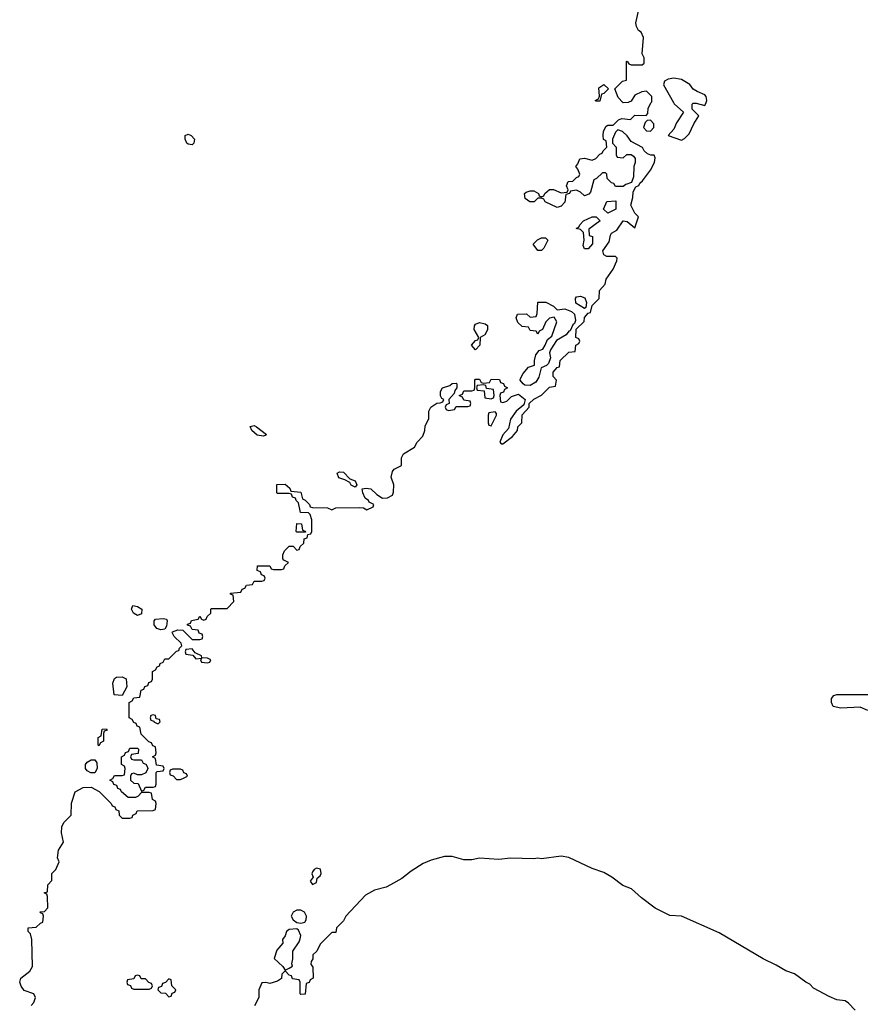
# Model space of a CAD drawing. Header units: inches. Extents: x 2789275 to 2951659, y 860290 to 1033804.
# Tile 128 of 256: x 2843263 to 2847606, y 995356 to 1000426. Entities that reach past the tile are written whole.
import ezdxf

# ---------------------------------------------------------------- set-up
doc = ezdxf.new("R2010")
doc.units = ezdxf.units.IN
doc.header["$MEASUREMENT"] = 0
doc.layers.add('C8040', color=7, linetype='Continuous')
doc.layers.add('C8949', color=7, linetype='Continuous')

msp = doc.modelspace()

# ---------------------------------------------------------------- linework, layer by layer
at = {"layer": 'C8040', "color": 2, "elevation": 6}
for points in [[(2846368.1, 1000000), (2846344.7, 1000024.7), (2846326, 1000070), (2846366, 1000110), (2846386, 1000114), (2846386, 1000210), (2846390, 1000212), (2846398, 1000198), (2846410, 1000194), (2846467.3, 1000192.7), (2846478, 1000202), (2846478, 1000230), (2846468, 1000250), (2846474.6, 1000334.6), (2846462, 1000362), (2846448.7, 1000370), (2846438, 1000390), (2846435.3, 1000410), (2846448, 1000470)], [(2846796.6, 1000000), (2846800.9, 1000010), (2846797.2, 1000030), (2846790, 1000039), (2846750, 1000055.3), (2846730, 1000068.7), (2846712.5, 1000092.5), (2846670, 1000117.2), (2846630, 1000124), (2846600.7, 1000119.3), (2846582, 1000110), (2846578, 1000090), (2846628.5, 1000000)], [(2846514.4, 1000000), (2846516.4, 1000003.6), (2846518, 1000030), (2846490, 1000058), (2846465.4, 1000054.6), (2846430, 1000038), (2846410, 1000006), (2846399.6, 1000000.4), (2846394.7, 1000000)]]:
    msp.add_lwpolyline(points, dxfattribs=at)
msp.add_lwpolyline([(2846230, 1000006), (2846226, 1000010), (2846242, 1000018), (2846247.3, 1000032.7), (2846244.7, 1000075.3), (2846270, 1000092), (2846294, 1000070), (2846270, 1000046), (2846258, 1000042), (2846250, 1000006)], close=True, dxfattribs=at)
at = {"layer": 'C8949', "color": 2}
for points, elevation in [([(2843322, 995350), (2843334.8, 995365.2), (2843344, 995390), (2843335.3, 995410), (2843286.3, 995426.3), (2843270, 995449), (2843262.7, 995470), (2843269, 995491), (2843314.6, 995525.4), (2843328, 995550), (2843326, 995690), (2843318, 995718), (2843306, 995730), (2843306, 995750), (2843347.3, 995752.7), (2843370, 995774), (2843382, 995778), (2843386, 995810), (2843382, 995822), (2843370, 995826), (2843368.4, 995831.6), (2843390, 995834), (2843407.3, 995852.7), (2843406, 995910), (2843402, 995922), (2843388, 995930), (2843406, 995934), (2843408, 995970), (2843427.3, 995992.7), (2843428.7, 996030), (2843448, 996050), (2843466, 996090), (2843458, 996110), (2843462, 996150), (2843488.7, 996190), (2843478, 996238), (2843479, 996270), (2843490, 996292), (2843528, 996330), (2843529.1, 996390.9), (2843548.7, 996450), (2843590, 996472), (2843630, 996474), (2843671.3, 996451.3), (2843734, 996390), (2843738, 996378), (2843752.7, 996372.7), (2843758, 996358), (2843772.7, 996352.7), (2843774, 996330), (2843790, 996314), (2843830, 996314), (2843842, 996318), (2843846, 996330), (2843862, 996338), (2843868, 996352), (2843950, 996354), (2843962, 996358), (2843966, 996390), (2843962, 996402), (2843946, 996410), (2843942, 996442), (2843930, 996446), (2843890, 996446), (2843872.7, 996427.3), (2843859.6, 996420.4), (2843820.4, 996420.4), (2843786, 996450), (2843782, 996462), (2843767.3, 996467.3), (2843762, 996482), (2843748, 996488), (2843742, 996502), (2843726, 996510), (2843742, 996518), (2843750, 996534), (2843790, 996534), (2843802, 996538), (2843806, 996570), (2843802, 996582), (2843786, 996590), (2843786, 996630), (2843802, 996638), (2843807.3, 996652.7), (2843822, 996658), (2843830, 996674), (2843870, 996674), (2843874, 996670), (2843872.7, 996647.3), (2843838, 996642), (2843834, 996630), (2843838, 996618), (2843850, 996614), (2843890, 996614), (2843898, 996598), (2843912.7, 996592.7), (2843919.6, 996579.6), (2843922, 996570), (2843912.7, 996547.3), (2843890, 996538), (2843870, 996538), (2843850, 996546), (2843838, 996542), (2843834, 996530), (2843834, 996510), (2843850, 996494), (2843872, 996492), (2843890, 996454), (2843902, 996458), (2843910, 996474), (2843950, 996474), (2843962, 996478), (2843966, 996490), (2843966, 996550), (2843970, 996554), (2844002, 996558), (2844006, 996570), (2844002, 996582), (2843967.3, 996587.3), (2843962, 996622), (2843946, 996630), (2843962, 996638), (2843966, 996650), (2843962, 996682), (2843947.3, 996687.3), (2843942, 996702), (2843927.3, 996707.3), (2843887.3, 996747.3), (2843882, 996782), (2843867.3, 996787.3), (2843862, 996802), (2843850, 996806), (2843842, 996822), (2843826, 996830), (2843826, 996910), (2843842, 996918), (2843850, 996934), (2843882, 996938), (2843887.3, 996972.7), (2843902, 996978), (2843907.3, 996992.7), (2843922, 996998), (2843927.3, 997012.7), (2843942, 997018), (2843946, 997030), (2843946, 997070), (2843962, 997078), (2843970, 997094), (2843982, 997098), (2843986, 997110), (2844002, 997118), (2844010, 997134), (2844030, 997134), (2844070, 997174), (2844082, 997178), (2844086, 997190), (2844098, 997202), (2844094.6, 997214.6), (2844058, 997250), (2844048, 997270), (2844050, 997274), (2844076.4, 997283.6), (2844102, 997282), (2844150, 997234), (2844190, 997234), (2844202, 997238), (2844206, 997250), (2844202, 997262), (2844187.3, 997267.3), (2844182, 997282), (2844150, 997286), (2844142, 997302), (2844127.3, 997307.3), (2844127.3, 997312.7), (2844142, 997318), (2844147.3, 997332.7), (2844182, 997338), (2844190, 997354), (2844198, 997338), (2844210, 997334), (2844222, 997338), (2844227.3, 997352.7), (2844246, 997370), (2844246, 997390), (2844250, 997394), (2844330, 997394), (2844366, 997430), (2844362, 997462), (2844347.3, 997467.3), (2844347.3, 997472.7), (2844402, 997478), (2844407.3, 997492.7), (2844422, 997498), (2844430, 997514), (2844462, 997518), (2844470, 997534), (2844510, 997534), (2844522, 997538), (2844526, 997550), (2844522, 997562), (2844507.3, 997567.3), (2844502, 997582), (2844486, 997590), (2844487.3, 997612.7), (2844550, 997614), (2844558, 997598), (2844570, 997594), (2844610, 997594), (2844622, 997598), (2844627.3, 997612.7), (2844646, 997630), (2844622, 997642), (2844618, 997650), (2844618, 997670), (2844626, 997690), (2844650, 997714), (2844670, 997714), (2844690, 997694), (2844702, 997698), (2844707.3, 997712.7), (2844726, 997730), (2844727.3, 997752.7), (2844742, 997758), (2844746, 997774), (2844762, 997778), (2844766, 997790), (2844766, 997850), (2844758, 997878), (2844750, 997886), (2844708.7, 997888.7), (2844698, 997938), (2844686, 997950), (2844682, 997962), (2844667.3, 997967.3), (2844662, 997982), (2844650, 997986), (2844590, 997986), (2844586, 997990), (2844587.3, 998032.7), (2844630, 998034), (2844652.7, 998012.7), (2844658, 997998), (2844710, 997992), (2844718, 997958), (2844732, 997952), (2844754, 997930), (2844758, 997918), (2844770, 997914), (2844847.3, 997912.7), (2844870, 997902), (2844890, 997912), (2845010, 997914), (2845032, 997912), (2845050, 997902), (2845082, 997918), (2845086, 997930), (2845062, 997942), (2845058, 997950), (2845041.2, 997961.2), (2845028.9, 997988.9), (2845026, 998010), (2845046, 998014), (2845070, 998010.7), (2845101.1, 997981.1), (2845130, 997962), (2845156.4, 997963.6), (2845182, 997978), (2845188, 997992), (2845189, 998030), (2845176, 998070), (2845181.6, 998098.4), (2845190, 998110.8), (2845228, 998130), (2845229, 998170), (2845238, 998190), (2845294.6, 998225.4), (2845308.7, 998250), (2845339, 998281), (2845349, 998310), (2845350, 998334), (2845368.7, 998370), (2845369.2, 998410), (2845379, 998430), (2845410, 998451.3), (2845428, 998452), (2845442, 998458), (2845446, 998470), (2845435.3, 998475.3), (2845429, 998489), (2845429.3, 998510.7), (2845439, 998530), (2845477.2, 998542.8), (2845490, 998552), (2845510, 998554), (2845514, 998550), (2845514, 998530), (2845503.6, 998516.4), (2845499.6, 998500.4), (2845472, 998470), (2845474, 998450), (2845458, 998442), (2845454, 998430), (2845458, 998418), (2845470, 998414), (2845502, 998418), (2845510, 998434), (2845570, 998434), (2845582, 998438), (2845586, 998450), (2845582, 998462), (2845550, 998466), (2845542, 998482), (2845526, 998490), (2845542, 998498), (2845550, 998514), (2845590, 998514), (2845602, 998518), (2845606, 998530), (2845606, 998570), (2845610, 998574), (2845630, 998574), (2845638, 998558), (2845650, 998554), (2845682, 998558), (2845690, 998574), (2845732.7, 998572.7), (2845738, 998558), (2845752.7, 998552.7), (2845758, 998538), (2845774, 998530), (2845758, 998522), (2845752.7, 998507.3), (2845738, 998502), (2845734, 998490), (2845738, 998458), (2845750, 998454), (2845770, 998462), (2845794, 998486), (2845830, 998498), (2845864.7, 998470), (2845858, 998442), (2845818, 998410), (2845790, 998368), (2845779.9, 998320.1), (2845750, 998288.7), (2845734, 998250), (2845742, 998242), (2845750, 998242), (2845800.4, 998279.6), (2845826, 998310), (2845828, 998330), (2845848, 998350), (2845848.9, 998391.1), (2845886, 998430), (2845886, 998450), (2845910, 998472), (2845948.4, 998491.6), (2845990, 998534), (2846022, 998538), (2846026, 998570), (2846008.4, 998588.4), (2846008.4, 998611.6), (2846030, 998634), (2846042, 998638), (2846046, 998670), (2846090, 998714), (2846122, 998718), (2846126, 998750), (2846142, 998758), (2846146, 998770), (2846142, 998782), (2846126, 998790), (2846128.4, 998831.6), (2846168, 998872), (2846170, 998892), (2846190, 998914), (2846202, 998918), (2846210, 998954), (2846246, 998990), (2846248.4, 999031.6), (2846276.4, 999063.6), (2846282, 999090), (2846319, 999141), (2846336.4, 999183.6), (2846338, 999198), (2846330, 999206), (2846286, 999206), (2846270, 999215.3), (2846265.1, 999234.9), (2846298.2, 999281.8), (2846303.6, 999316.4), (2846310, 999326), (2846337.2, 999342.8), (2846369.2, 999390.8), (2846390, 999386), (2846430, 999354), (2846448.7, 999410), (2846429.4, 999429.4), (2846408.7, 999470), (2846419, 999510), (2846420.4, 999539.6), (2846434.6, 999565.4), (2846450, 999572), (2846455.5, 999584.5), (2846470, 999596), (2846510, 999650.7), (2846531.5, 999690), (2846534.6, 999714.6), (2846528.4, 999728.4), (2846511.6, 999728.4), (2846494.6, 999734.6), (2846478, 999750), (2846468.4, 999768.4), (2846410, 999798), (2846390, 999828), (2846366, 999850), (2846342, 999858), (2846330, 999846), (2846314, 999810), (2846314, 999790), (2846334, 999770), (2846334, 999730), (2846338, 999718), (2846370, 999714), (2846388.4, 999731.6), (2846410, 999732), (2846423.6, 999723.6), (2846431.1, 999711.1), (2846431, 999690), (2846424.7, 999670), (2846423.6, 999616.4), (2846412.7, 999587.3), (2846383.6, 999576.4), (2846370, 999566), (2846330, 999566), (2846322, 999582), (2846310, 999586), (2846287.3, 999607.3), (2846286, 999630), (2846278, 999638), (2846263.6, 999636.4), (2846232.7, 999607.3), (2846218, 999602), (2846202, 999538), (2846192.7, 999527.3), (2846170, 999518), (2846150, 999538), (2846130, 999548), (2846098, 999542), (2846094, 999530), (2846074, 999526), (2846070, 999486), (2846050, 999466), (2846030, 999458), (2845967.3, 999487.3), (2845962, 999502), (2845950, 999506), (2845930, 999506), (2845911.6, 999488.4), (2845888.4, 999488.4), (2845864.7, 999504.7), (2845862, 999530), (2845870, 999538), (2845890, 999544.7), (2845910, 999544.7), (2845934, 999530), (2845938, 999518), (2845950, 999514), (2845962, 999518), (2845966, 999530), (2845990, 999552), (2846011.6, 999551.6), (2846050, 999534), (2846082, 999538), (2846086, 999550), (2846078, 999570), (2846087.3, 999592.7), (2846110, 999594), (2846130, 999614), (2846142, 999618), (2846146, 999630), (2846136.4, 999656.4), (2846126, 999670), (2846136.4, 999683.6), (2846146, 999710), (2846170, 999712), (2846210, 999702), (2846228.4, 999711.6), (2846250, 999734), (2846262, 999738), (2846266, 999750), (2846286, 999770), (2846282, 999802), (2846268.4, 999808.4), (2846266, 999830), (2846268.4, 999851.6), (2846282, 999878), (2846290, 999882), (2846318, 999882), (2846346, 999910), (2846363.1, 999916.9), (2846407.3, 999912.7), (2846430, 999934), (2846487.3, 999932.7), (2846496.4, 999943.6), (2846498, 999970), (2846514.4, 1000000)], 6), ([(2846394.7, 1000000), (2846370, 999998), (2846368.1, 1000000)], 6), ([(2846628.5, 1000000), (2846632.7, 999992.7), (2846681, 999950), (2846644.9, 999895.1), (2846630, 999862), (2846602, 999830), (2846670, 999806), (2846685.6, 999814.4), (2846710, 999838), (2846734, 999890), (2846759, 999930), (2846725.6, 999965.6), (2846725.2, 999990), (2846730, 999996), (2846744.7, 999995.3), (2846790, 999984.7), (2846796.6, 1000000)], 6), ([(2847629.3, 996869.3), (2847590, 996885.2), (2847490, 996881.2), (2847450, 996889), (2847442, 996910), (2847442, 996930), (2847454.6, 996945.4), (2847470, 996951), (2847630, 996951.3)], 2), ([(2847564.8, 995324.8), (2847530, 995362), (2847512.9, 995372.9), (2847470, 995379), (2847430, 995395.3), (2847350, 995439), (2847330, 995459), (2847309.4, 995469.4), (2847252.1, 995512.1), (2847207.2, 995527.2), (2847157.5, 995557.5), (2847090, 995589.2), (2846863.3, 995723.3), (2846670, 995809.2), (2846610, 995813.2), (2846534, 995850), (2846463.3, 995903.3), (2846413.2, 995950), (2846367.9, 995967.9), (2846311.1, 996011.1), (2846270, 996035.1), (2846210, 996054.5), (2846090, 996112.3), (2846050, 996119), (2845950, 996105.2), (2845930, 996109), (2845910, 996105.2), (2845790, 996109), (2845730, 996101.2), (2845630, 996108.7), (2845590, 996099), (2845550, 996099), (2845490, 996117.2), (2845450, 996117.2), (2845381.4, 996098.6), (2845339.8, 996080.2), (2845278.5, 996041.5), (2845230, 996004), (2845172, 995970), (2845150, 995959), (2845090, 995944), (2845042.8, 995917.2), (2844942, 995810), (2844930, 995786), (2844894, 995750), (2844890, 995726), (2844870, 995726), (2844810, 995666), (2844792, 995630), (2844772, 995610), (2844772, 995590), (2844763.6, 995576.4), (2844762, 995562), (2844772.7, 995547.3), (2844774, 995490), (2844758, 995482), (2844752.7, 995467.3), (2844738, 995462), (2844732.7, 995407.3), (2844710, 995406), (2844706, 995410), (2844706, 995470), (2844702, 995482), (2844667.3, 995487.3), (2844662, 995502), (2844650, 995506), (2844630, 995528), (2844612, 995510), (2844611.1, 995488.9), (2844590, 995475.3), (2844550, 995462), (2844530, 995468), (2844510, 995466), (2844494, 995430), (2844494, 995390), (2844472, 995348)], 6)]:
    msp.add_lwpolyline(points, dxfattribs=dict(at, elevation=elevation))
at = {"layer": 'C8949', "color": 2, "elevation": 6}
for points in [[(2846510, 999908), (2846492.7, 999907.3), (2846483.6, 999896.4), (2846474, 999870), (2846490, 999854), (2846510, 999852), (2846528, 999870), (2846528, 999890)], [(2844150, 999781.2), (2844130, 999784), (2844124, 999790), (2844114, 999810), (2844115.3, 999830), (2844130, 999835.5), (2844144.7, 999830), (2844162.8, 999810), (2844158.8, 999790)], [(2846290, 999428.7), (2846268, 999450), (2846286, 999490), (2846332.7, 999492.7), (2846332, 999450)], [(2846170, 999246), (2846163.1, 999263.1), (2846168, 999290), (2846166, 999330), (2846150, 999346), (2846128, 999350), (2846142, 999358), (2846146, 999370), (2846166, 999390), (2846210, 999411.3), (2846231.3, 999411.3), (2846251.3, 999390), (2846192.7, 999347.3), (2846194, 999314), (2846212, 999310), (2846211.1, 999271.1), (2846190, 999246)], [(2845930, 999238), (2845906, 999270), (2845928, 999292), (2845950, 999302), (2845970, 999302), (2845982, 999290), (2845962, 999250), (2845950, 999238)], [(2846170, 998938), (2846125.3, 998965.3), (2846124.5, 998990), (2846130, 998998.8), (2846150, 999002.8), (2846172.7, 998992.7), (2846180.7, 998970), (2846176.9, 998943.1)], [(2846030, 998932), (2846070, 998937.3), (2846103.4, 998923.4), (2846119.1, 998910), (2846123.5, 998876.5), (2846119.1, 998860.9), (2846110, 998854), (2846096, 998824), (2846090, 998822), (2846076.8, 998803.2), (2846026, 998774), (2845994.8, 998725.2), (2845990.8, 998710), (2845994.8, 998685.2), (2845984.5, 998655.5), (2845975.3, 998644.7), (2845947.3, 998632.7), (2845935.5, 998584.5), (2845919.9, 998560.1), (2845890, 998542.9), (2845863.9, 998543.9), (2845854, 998550), (2845839, 998570), (2845841.2, 998578.8), (2845855.5, 998604.5), (2845882.7, 998637.3), (2845912.7, 998647.3), (2845912.7, 998670), (2845920.2, 998699.8), (2845938, 998722), (2845955.3, 998730), (2845968.7, 998750), (2845980.2, 998779.8), (2846003.1, 998796.9), (2846028.7, 998870), (2846014, 998894), (2845990, 998888), (2845972, 998870), (2845954, 998830), (2845938, 998822), (2845930, 998806), (2845922, 998822), (2845890, 998826), (2845882, 998842), (2845850, 998846), (2845827.3, 998867.3), (2845818, 998890), (2845826, 998910), (2845871.6, 998911.6), (2845890, 998894), (2845922, 998898), (2845927.3, 998912.7), (2845930, 998971.3), (2845971, 998971), (2846010.9, 998950.9)], [(2845610, 998726), (2845588.7, 998750), (2845610, 998774), (2845622, 998778), (2845626, 998790), (2845602, 998830), (2845604, 998850), (2845610, 998858), (2845630, 998866), (2845659.8, 998859.8), (2845671.1, 998851.1), (2845671.1, 998828.9), (2845656.9, 998803.1), (2845634, 998790), (2845632, 998750)], [(2845650, 998546), (2845618, 998542), (2845614, 998530), (2845618, 998518), (2845654, 998514), (2845658, 998478), (2845690, 998474), (2845702, 998478), (2845706, 998490), (2845702, 998522), (2845666, 998526), (2845662, 998542)], [(2845710, 998406), (2845678, 998402), (2845674, 998390), (2845674, 998350), (2845678, 998338), (2845690, 998334), (2845718, 998390), (2845718, 998398)], [(2844518, 998282), (2844485.6, 998285.6), (2844458, 998310), (2844448.4, 998331.6), (2844470, 998336), (2844482, 998330), (2844534, 998290), (2844530, 998286)], [(2844990, 998018), (2844969.3, 998029.3), (2844962, 998042), (2844936.4, 998056.4), (2844906, 998066), (2844898, 998090), (2844910, 998098), (2844930, 998096), (2844962, 998062), (2844990, 998051), (2844998, 998030)], [(2844690, 997786), (2844686, 997790), (2844688.9, 997831.1), (2844714, 997830), (2844718, 997798), (2844732.7, 997792.7), (2844734, 997786), (2844730, 997786)], [(2843870, 997358), (2843848, 997370), (2843838, 997390), (2843846, 997410), (2843870, 997404.7), (2843890.7, 997390.7), (2843890, 997366)], [(2843990, 997284), (2843968.7, 997290), (2843955.3, 997310), (2843955.3, 997330), (2843962, 997338), (2844002, 997342), (2844018, 997338), (2844022, 997330), (2844018, 997302), (2844010, 997288)], [(2844150, 997186), (2844118, 997182), (2844114, 997170), (2844118, 997158), (2844154, 997154), (2844170, 997134), (2844198, 997138), (2844194, 997130), (2844198, 997118), (2844230, 997114), (2844242, 997118), (2844246, 997130), (2844230, 997138), (2844200.4, 997140.4), (2844198, 997150), (2844166, 997166)], [(2843790, 996946), (2843748.4, 996948.4), (2843742, 997010), (2843750, 997034), (2843760.4, 997039.6), (2843790, 997042), (2843811.6, 997031.6), (2843814, 996990)], [(2843950, 996846), (2843938, 996842), (2843934, 996830), (2843938, 996818), (2843954, 996814), (2843954, 996810), (2843970, 996802), (2843978, 996802), (2843986, 996810), (2843982, 996822), (2843966, 996826), (2843962, 996842)], [(2843670, 996686), (2843666, 996690), (2843666, 996730), (2843682, 996738), (2843687.3, 996772.7), (2843710, 996774), (2843712.7, 996767.3), (2843698, 996762), (2843694, 996750), (2843694, 996710), (2843678, 996702)], [(2843650, 996548), (2843628.4, 996548.4), (2843610, 996558), (2843602, 996570), (2843602, 996590), (2843610, 996602), (2843630, 996614), (2843650, 996614), (2843659.6, 996599.6), (2843662, 996570)], [(2844090, 996566), (2844050, 996566), (2844038, 996562), (2844034, 996550), (2844038, 996538), (2844052.7, 996532.7), (2844070, 996514), (2844090, 996514), (2844110, 996522), (2844126, 996530), (2844122, 996542), (2844107.3, 996547.3), (2844102, 996562)], [(2844790, 996056), (2844778, 996050), (2844770, 996038), (2844767.5, 996027.5), (2844774, 996010), (2844758, 995990), (2844770, 995972), (2844790, 995982), (2844794, 996006), (2844810, 996018), (2844815.1, 996030), (2844811.8, 996051.8)], [(2844710, 995841.2), (2844690, 995840.9), (2844671, 995830), (2844661, 995810), (2844671, 995790), (2844690, 995777.3), (2844710, 995774), (2844730, 995778), (2844737.2, 995790), (2844739.3, 995810), (2844729.4, 995829.4)], [(2844690, 995744), (2844650, 995741.2), (2844636, 995730), (2844630, 995708.7), (2844616, 995690), (2844618, 995670), (2844586.4, 995633.6), (2844572, 995592), (2844618, 995550), (2844630, 995532), (2844650, 995542), (2844668, 995552), (2844664, 995564), (2844669.4, 995590), (2844669.2, 995630), (2844702, 995678), (2844706.8, 995693.2), (2844709.4, 995710), (2844697.5, 995737.5)], [(2843870, 995506), (2843858, 995502), (2843850, 995486), (2843818, 995482), (2843814, 995470), (2843818, 995458), (2843832.7, 995452.7), (2843838, 995438), (2843850, 995434), (2843930, 995434), (2843942, 995438), (2843946, 995450), (2843942, 995462), (2843927.3, 995467.3), (2843910, 995486), (2843887.3, 995487.3), (2843882, 995502)], [(2844030, 995486), (2844012.7, 995467.3), (2843998, 995462), (2843992.7, 995447.3), (2843978, 995442), (2843974, 995430), (2843990, 995414), (2844012.7, 995412.7), (2844030, 995394), (2844042, 995398), (2844047.3, 995412.7), (2844062, 995418), (2844066, 995430), (2844046, 995450), (2844042, 995482)]]:
    msp.add_lwpolyline(points, close=True, dxfattribs=at)

doc.saveas('drawing.dxf')
